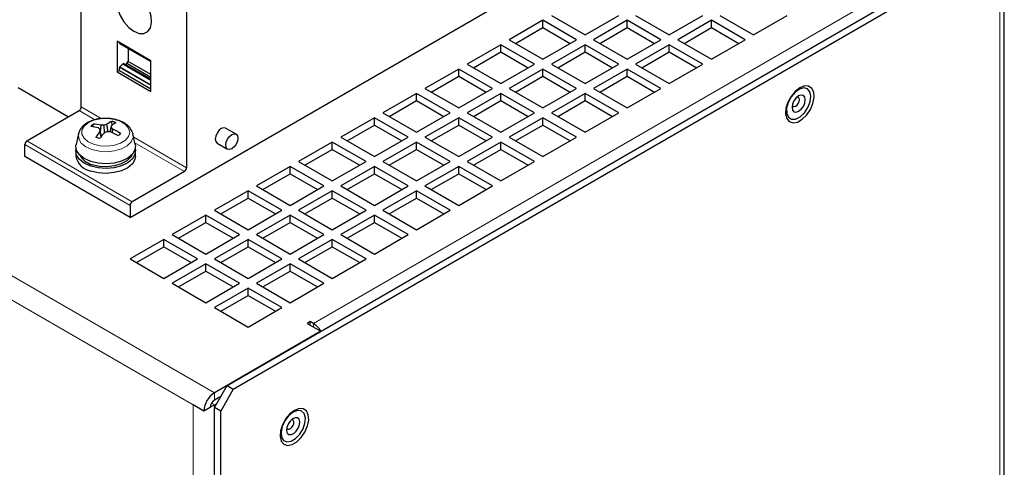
# Model space of a CAD drawing. Header units: millimetres. Extents: x 5 to 418, y 2 to 292.
# Tile 13 of 19: x 278 to 322, y 144 to 164. Entities that reach past the tile are written whole.
import ezdxf

# ---------------------------------------------------------------- set-up
doc = ezdxf.new("R2010")
doc.units = ezdxf.units.MM

msp = doc.modelspace()

# ---------------------------------------------------------------- linework, layer by layer
at = {"color": 7, "linetype": 'Continuous', "lineweight": 18}
for p, q in [((286.2262, 147.0802), (249.0795, 168.5245)), ((285.2834, 146.5358), (249.0795, 167.4359)), ((321.393, 167.055), (321.393, 119.1512)), ((290.6574, 150.1825), (317.0561, 165.4221)), ((283.3789, 161.9075), (281.9741, 162.7184)), ((281.9741, 161.6282), (283.3789, 160.8172)), ((283.3789, 160.8538), (281.9875, 161.6571)), ((280.1734, 159.6965), (280.8773, 159.2902)), ((281.1639, 159.3424), (280.2676, 159.8598)), ((282.5492, 155.6254), (277.8352, 158.3467)), ((284.9817, 157.1385), (282.6137, 158.5054)), ((282.6679, 158.2564), (284.8874, 156.9752)), ((277.7409, 158.1834), (282.455, 155.4621)), ((290.6574, 150.0192), (290.6574, 150.1825)), ((286.2262, 147.0802), (286.2262, 146.7536)), ((285.2834, 99.7208), (285.2834, 146.5358)), ((286.0929, 146.6128), (286.2262, 146.5358)), ((286.2262, 146.5358), (286.2262, 99.7208))]:
    msp.add_line(p, q, dxfattribs=at)
at = {"color": 7, "linetype": 'Continuous', "lineweight": 25}
for p, q in [((280.2676, 159.8598), (280.2676, 167.714)), ((280.2676, 159.8598), (280.2676, 167.7131)), ((286.7919, 147.4067), (321.1101, 167.2182)), ((287.0747, 147.2435), (321.393, 167.055)), ((321.5882, 119.4234), (321.5882, 167.3271)), ((282.455, 154.9177), (301.4431, 165.8793)), ((284.9817, 164.9917), (284.9817, 157.1385)), ((300.934, 163.7349), (299.4255, 162.8641)), ((302.4425, 162.8641), (300.934, 163.7349)), ((300.934, 163.4083), (300.934, 163.7349)), ((301.3111, 163.9526), (302.8196, 163.0818)), ((302.8196, 163.0818), (304.3281, 163.9526)), ((304.7053, 163.7349), (303.1968, 162.8641)), ((306.2138, 162.8641), (304.7053, 163.7349)), ((304.7053, 163.4083), (304.7053, 163.7349)), ((305.0824, 163.9526), (306.5909, 163.0818)), ((306.5909, 163.0818), (308.0994, 163.9526)), ((308.4765, 163.7349), (306.968, 162.8641)), ((309.985, 162.8641), (308.4765, 163.7349)), ((308.4765, 163.4083), (308.4765, 163.7349)), ((308.8536, 163.9526), (310.3621, 163.0818)), ((310.3621, 163.0818), (311.8706, 163.9526)), ((299.7084, 162.7008), (300.934, 163.4083)), ((300.934, 163.4083), (302.1596, 162.7008)), ((303.4797, 162.7008), (304.7053, 163.4083)), ((304.7053, 163.4083), (305.9309, 162.7008)), ((307.2509, 162.7008), (308.4765, 163.4083)), ((308.4765, 163.4083), (309.7021, 162.7008)), ((281.8704, 162.7995), (281.8704, 161.4277)), ((283.3789, 161.9287), (281.8704, 162.7995)), ((281.9741, 162.7184), (281.9741, 162.7396)), ((281.9798, 162.7059), (283.3789, 161.8982)), ((299.0484, 162.6464), (297.5399, 161.7755)), ((300.5569, 161.7755), (299.0484, 162.6464)), ((299.0484, 162.3197), (299.0484, 162.6464)), ((299.4255, 162.8641), (300.934, 161.9932)), ((300.934, 161.9932), (302.4425, 162.8641)), ((302.8196, 162.6464), (301.3111, 161.7755)), ((304.3281, 161.7755), (302.8196, 162.6464)), ((302.8196, 162.3197), (302.8196, 162.6464)), ((303.1968, 162.8641), (304.7053, 161.9932)), ((304.7053, 161.9932), (306.2138, 162.8641)), ((306.5909, 162.6464), (305.0824, 161.7755)), ((308.0994, 161.7755), (306.5909, 162.6464)), ((306.5909, 162.3197), (306.5909, 162.6464)), ((306.968, 162.8641), (308.4765, 161.9932)), ((308.4765, 161.9932), (309.985, 162.8641)), ((282.3607, 162.486), (282.3607, 161.8958)), ((297.8228, 161.6122), (299.0484, 162.3197)), ((299.0484, 162.3197), (300.274, 161.6122)), ((301.594, 161.6122), (302.8196, 162.3197)), ((302.8196, 162.3197), (304.0452, 161.6122)), ((305.3653, 161.6122), (306.5909, 162.3197)), ((306.5909, 162.3197), (307.8165, 161.6122)), ((281.9875, 161.6571), (282.125, 161.7881)), ((282.125, 161.7881), (282.1627, 161.8098)), ((282.125, 161.7881), (283.3789, 161.0642)), ((283.3789, 161.1077), (282.1627, 161.8098)), ((282.2438, 161.763), (282.3041, 161.7978)), ((282.3041, 161.7978), (282.3607, 161.8958)), ((283.3789, 161.1774), (282.3041, 161.7978)), ((283.3789, 161.308), (282.3607, 161.8958)), ((283.3789, 160.5569), (283.3789, 161.9287)), ((297.5399, 161.7755), (299.0484, 160.9047)), ((299.0484, 160.9047), (300.5569, 161.7755)), ((301.3111, 161.7755), (302.8196, 160.9047)), ((302.8196, 160.9047), (304.3281, 161.7755)), ((305.0824, 161.7755), (306.5909, 160.9047)), ((306.5909, 160.9047), (308.0994, 161.7755)), ((281.9741, 161.4876), (281.8704, 161.4277)), ((281.8704, 161.4277), (283.3789, 160.5569)), ((281.9741, 161.4876), (281.9741, 161.6282)), ((281.9741, 161.4876), (283.3789, 160.6766)), ((297.1628, 161.5578), (295.6543, 160.687)), ((298.6713, 160.687), (297.1628, 161.5578)), ((297.1628, 161.2312), (297.1628, 161.5578)), ((300.934, 161.5578), (299.4255, 160.687)), ((302.4425, 160.687), (300.934, 161.5578)), ((300.934, 161.2312), (300.934, 161.5578)), ((304.7053, 161.5578), (303.1968, 160.687)), ((306.2138, 160.687), (304.7053, 161.5578)), ((304.7053, 161.2312), (304.7053, 161.5578)), ((295.9372, 160.5237), (297.1628, 161.2312)), ((297.1628, 161.2312), (298.3884, 160.5237)), ((299.7084, 160.5237), (300.934, 161.2312)), ((300.934, 161.2312), (302.1596, 160.5237)), ((303.4797, 160.5237), (304.7053, 161.2312)), ((304.7053, 161.2312), (305.9309, 160.5237)), ((277.4392, 160.7305), (279.7019, 159.4243)), ((295.2772, 160.4693), (293.7687, 159.5984)), ((296.7857, 159.5984), (295.2772, 160.4693)), ((295.2772, 160.1427), (295.2772, 160.4693)), ((295.6543, 160.687), (297.1628, 159.8161)), ((297.1628, 159.8161), (298.6713, 160.687)), ((299.0484, 160.4693), (297.5399, 159.5984)), ((300.5569, 159.5984), (299.0484, 160.4693)), ((299.0484, 160.1427), (299.0484, 160.4693)), ((299.4255, 160.687), (300.934, 159.8161)), ((300.934, 159.8161), (302.4425, 160.687)), ((302.8196, 160.4693), (301.3111, 159.5984)), ((304.3281, 159.5984), (302.8196, 160.4693)), ((302.8196, 160.1427), (302.8196, 160.4693)), ((303.1968, 160.687), (304.7053, 159.8161)), ((304.7053, 159.8161), (306.2138, 160.687)), ((294.0516, 159.4351), (295.2772, 160.1427)), ((295.2772, 160.1427), (296.5028, 159.4351)), ((297.8228, 159.4351), (299.0484, 160.1427)), ((299.0484, 160.1427), (300.274, 159.4351)), ((301.594, 159.4351), (302.8196, 160.1427)), ((302.8196, 160.1427), (304.0452, 159.4351)), ((277.8352, 158.3467), (280.1734, 159.6965)), ((293.7687, 159.5984), (295.2772, 158.7276)), ((295.2772, 158.7276), (296.7857, 159.5984)), ((297.5399, 159.5984), (299.0484, 158.7276)), ((299.0484, 158.7276), (300.5569, 159.5984)), ((301.3111, 159.5984), (302.8196, 158.7276)), ((302.8196, 158.7276), (304.3281, 159.5984)), ((281.6453, 159.0395), (281.6334, 159.2181)), ((293.3915, 159.3807), (291.8831, 158.5099)), ((294.9, 158.5099), (293.3915, 159.3807)), ((293.3915, 159.0541), (293.3915, 159.3807)), ((297.1628, 159.3807), (295.6543, 158.5099)), ((298.6713, 158.5099), (297.1628, 159.3807)), ((297.1628, 159.0541), (297.1628, 159.3807)), ((300.934, 159.3807), (299.4255, 158.5099)), ((302.4425, 158.5099), (300.934, 159.3807)), ((300.934, 159.0541), (300.934, 159.3807)), ((280.8023, 158.9741), (280.7946, 159.0906)), ((281.1557, 158.5295), (281.1046, 158.7753)), ((281.1752, 158.5537), (281.1058, 158.8634)), ((281.1354, 158.7314), (281.1521, 159.0443)), ((281.3113, 158.7099), (281.294, 159.0498)), ((281.465, 158.7535), (281.417, 159.0846)), ((281.5583, 158.7487), (281.618, 159.0169)), ((281.5758, 158.7456), (281.6169, 158.9411)), ((281.6649, 158.7058), (281.6877, 158.864)), ((282.5736, 158.6848), (282.5811, 158.6555)), ((287.202, 158.6436), (286.7306, 158.9157)), ((292.1659, 158.3466), (293.3915, 159.0541)), ((293.3915, 159.0541), (294.6172, 158.3466)), ((295.9372, 158.3466), (297.1628, 159.0541)), ((297.1628, 159.0541), (298.3884, 158.3466)), ((299.7084, 158.3466), (300.934, 159.0541)), ((300.934, 159.0541), (302.1596, 158.3466)), ((280.1415, 158.6555), (280.0384, 158.1815)), ((280.1415, 158.6555), (280.1452, 158.671)), ((282.6842, 158.1815), (282.5811, 158.6555)), ((286.344, 158.246), (286.8154, 157.9739)), ((291.5059, 158.2922), (289.9974, 157.4213)), ((293.0144, 157.4213), (291.5059, 158.2922)), ((291.5059, 157.9656), (291.5059, 158.2922)), ((291.8831, 158.5099), (293.3915, 157.6391)), ((293.3915, 157.6391), (294.9, 158.5099)), ((295.2772, 158.2922), (293.7687, 157.4213)), ((296.7857, 157.4213), (295.2772, 158.2922)), ((295.2772, 157.9656), (295.2772, 158.2922)), ((295.6543, 158.5099), (297.1628, 157.6391)), ((297.1628, 157.6391), (298.6713, 158.5099)), ((299.0484, 158.2922), (297.5399, 157.4213)), ((300.5569, 157.4213), (299.0484, 158.2922)), ((299.0484, 157.9656), (299.0484, 158.2922)), ((299.4255, 158.5099), (300.934, 157.6391)), ((300.934, 157.6391), (302.4425, 158.5099)), ((277.7409, 157.6391), (277.7409, 158.1834)), ((280.028, 157.8787), (280.028, 157.6609)), ((282.6946, 157.6609), (282.6946, 157.8787)), ((290.2803, 157.258), (291.5059, 157.9656)), ((291.5059, 157.9656), (292.7315, 157.258)), ((294.0516, 157.258), (295.2772, 157.9656)), ((295.2772, 157.9656), (296.5028, 157.258)), ((297.8228, 157.258), (299.0484, 157.9656)), ((299.0484, 157.9656), (300.274, 157.258)), ((282.455, 154.9177), (277.7409, 157.6391)), ((289.9974, 157.4213), (291.5059, 156.5505)), ((291.5059, 156.5505), (293.0144, 157.4213)), ((293.7687, 157.4213), (295.2772, 156.5505)), ((295.2772, 156.5505), (296.7857, 157.4213)), ((297.5399, 157.4213), (299.0484, 156.5505)), ((299.0484, 156.5505), (300.5569, 157.4213)), ((284.8874, 156.9752), (282.5492, 155.6254)), ((289.6203, 157.2036), (288.1118, 156.3328)), ((291.1288, 156.3328), (289.6203, 157.2036)), ((289.6203, 156.877), (289.6203, 157.2036)), ((293.3915, 157.2036), (291.8831, 156.3328)), ((294.9, 156.3328), (293.3915, 157.2036)), ((293.3915, 156.877), (293.3915, 157.2036)), ((297.1628, 157.2036), (295.6543, 156.3328)), ((298.6713, 156.3328), (297.1628, 157.2036)), ((297.1628, 156.877), (297.1628, 157.2036)), ((288.3947, 156.1695), (289.6203, 156.877)), ((289.6203, 156.877), (290.8459, 156.1695)), ((292.1659, 156.1695), (293.3915, 156.877)), ((293.3915, 156.877), (294.6172, 156.1695)), ((295.9372, 156.1695), (297.1628, 156.877)), ((297.1628, 156.877), (298.3884, 156.1695)), ((287.7347, 156.1151), (286.2262, 155.2443)), ((289.2432, 155.2443), (287.7347, 156.1151)), ((287.7347, 155.7885), (287.7347, 156.1151)), ((288.1118, 156.3328), (289.6203, 155.462)), ((289.6203, 155.462), (291.1288, 156.3328)), ((291.5059, 156.1151), (289.9974, 155.2443)), ((293.0144, 155.2443), (291.5059, 156.1151)), ((291.5059, 155.7885), (291.5059, 156.1151)), ((291.8831, 156.3328), (293.3915, 155.462)), ((293.3915, 155.462), (294.9, 156.3328)), ((295.2772, 156.1151), (293.7687, 155.2443)), ((296.7857, 155.2443), (295.2772, 156.1151)), ((295.2772, 155.7885), (295.2772, 156.1151)), ((295.6543, 156.3328), (297.1628, 155.462)), ((297.1628, 155.462), (298.6713, 156.3328)), ((286.5091, 155.081), (287.7347, 155.7885)), ((287.7347, 155.7885), (288.9603, 155.081)), ((290.2803, 155.081), (291.5059, 155.7885)), ((291.5059, 155.7885), (292.7315, 155.081)), ((294.0516, 155.081), (295.2772, 155.7885)), ((295.2772, 155.7885), (296.5028, 155.081)), ((282.455, 155.4621), (282.455, 154.9177)), ((286.2262, 155.2443), (287.7347, 154.3734)), ((287.7347, 154.3734), (289.2432, 155.2443)), ((289.9974, 155.2443), (291.5059, 154.3734)), ((291.5059, 154.3734), (293.0144, 155.2443)), ((293.7687, 155.2443), (295.2772, 154.3734)), ((295.2772, 154.3734), (296.7857, 155.2443)), ((285.8491, 155.0266), (284.3406, 154.1557)), ((287.3576, 154.1557), (285.8491, 155.0266)), ((285.8491, 154.6999), (285.8491, 155.0266)), ((289.6203, 155.0266), (288.1118, 154.1557)), ((291.1288, 154.1557), (289.6203, 155.0266)), ((289.6203, 154.6999), (289.6203, 155.0266)), ((293.3915, 155.0266), (291.8831, 154.1557)), ((294.9, 154.1557), (293.3915, 155.0266)), ((293.3915, 154.6999), (293.3915, 155.0266)), ((284.6235, 153.9924), (285.8491, 154.6999)), ((285.8491, 154.6999), (287.0747, 153.9924)), ((288.3947, 153.9924), (289.6203, 154.6999)), ((289.6203, 154.6999), (290.8459, 153.9924)), ((292.1659, 153.9924), (293.3915, 154.6999)), ((293.3915, 154.6999), (294.6172, 153.9924)), ((283.9635, 153.938), (282.455, 153.0672)), ((285.472, 153.0672), (283.9635, 153.938)), ((283.9635, 153.6114), (283.9635, 153.938)), ((284.3406, 154.1557), (285.8491, 153.2849)), ((285.8491, 153.2849), (287.3576, 154.1557)), ((287.7347, 153.938), (286.2262, 153.0672)), ((289.2432, 153.0672), (287.7347, 153.938)), ((287.7347, 153.6114), (287.7347, 153.938)), ((288.1118, 154.1557), (289.6203, 153.2849)), ((289.6203, 153.2849), (291.1288, 154.1557)), ((291.5059, 153.938), (289.9974, 153.0672)), ((293.0144, 153.0672), (291.5059, 153.938)), ((291.5059, 153.6114), (291.5059, 153.938)), ((291.8831, 154.1557), (293.3915, 153.2849)), ((293.3915, 153.2849), (294.9, 154.1557)), ((282.7379, 152.9039), (283.9635, 153.6114)), ((283.9635, 153.6114), (285.1891, 152.9039)), ((286.5091, 152.9039), (287.7347, 153.6114)), ((287.7347, 153.6114), (288.9603, 152.9039)), ((290.2803, 152.9039), (291.5059, 153.6114)), ((291.5059, 153.6114), (292.7315, 152.9039)), ((282.455, 153.0672), (283.9635, 152.1963)), ((283.9635, 152.1963), (285.472, 153.0672)), ((286.2262, 153.0672), (287.7347, 152.1963)), ((287.7347, 152.1963), (289.2432, 153.0672)), ((289.9974, 153.0672), (291.5059, 152.1963)), ((291.5059, 152.1963), (293.0144, 153.0672)), ((285.8491, 152.8495), (284.3406, 151.9786)), ((284.6235, 151.8153), (285.8491, 152.5228)), ((287.3576, 151.9786), (285.8491, 152.8495)), ((285.8491, 152.5228), (285.8491, 152.8495)), ((285.8491, 152.5228), (287.0747, 151.8153)), ((289.6203, 152.8495), (288.1118, 151.9786)), ((288.3947, 151.8153), (289.6203, 152.5228)), ((291.1288, 151.9786), (289.6203, 152.8495)), ((289.6203, 152.5228), (289.6203, 152.8495)), ((289.6203, 152.5228), (290.8459, 151.8153)), ((284.3406, 151.9786), (285.8491, 151.1078)), ((285.8491, 151.1078), (287.3576, 151.9786)), ((287.7347, 151.7609), (286.2262, 150.8901)), ((289.2432, 150.8901), (287.7347, 151.7609)), ((287.7347, 151.4343), (287.7347, 151.7609)), ((288.1118, 151.9786), (289.6203, 151.1078)), ((289.6203, 151.1078), (291.1288, 151.9786)), ((286.5091, 150.7268), (287.7347, 151.4343)), ((287.7347, 151.4343), (288.9603, 150.7268)), ((286.2262, 150.8901), (287.7347, 150.0192)), ((287.7347, 150.0192), (289.2432, 150.8901)), ((290.516, 150.2642), (290.3746, 150.1825)), ((290.3746, 150.1825), (290.9874, 149.8288)), ((290.6574, 150.1825), (290.516, 150.2642)), ((290.516, 150.1009), (290.516, 150.2642)), ((290.9874, 149.8288), (286.2262, 147.0802)), ((286.2262, 146.4269), (286.7919, 147.4067)), ((287.0747, 147.2435), (286.509, 146.2637)), ((286.7919, 147.4067), (287.0747, 147.2435)), ((286.509, 146.9168), (286.2262, 146.7536)), ((285.7548, 146.2637), (285.2834, 146.5358)), ((286.0376, 146.427), (285.7548, 146.2637)), ((286.2262, 146.5358), (286.3205, 146.5902)), ((286.509, 146.2637), (286.2262, 146.4269)), ((286.2262, 99.8297), (286.2262, 146.4269)), ((286.509, 99.6664), (286.509, 146.2637))]:
    msp.add_line(p, q, dxfattribs=at)
at = {"color": 7, "linetype": 'Continuous', "lineweight": 25, "flags": 128}
for points in [[(282.6247, 163.246), (282.8581, 163.1518), (283.0708, 163.1473), (283.2438, 163.2328), (283.3619, 163.4008), (283.4144, 163.6362), (283.3968, 163.9183), (283.3105, 164.2218), (283.1633, 164.5199), (282.9683, 164.7861), (282.7427, 164.9967), (282.5066, 165.1329), (282.2811, 165.1828), (282.086, 165.1418), (281.9388, 165.0137), (281.8526, 164.8097), (281.8349, 164.548), (281.8875, 164.252), (282.0055, 163.9477), (282.1785, 163.6624), (282.3912, 163.4213), (282.6247, 163.246)], [(312.4363, 160.7194), (312.2281, 160.5592), (312.0425, 160.336), (311.8996, 160.0742), (311.8148, 159.8021), (311.7974, 159.5491), (311.8492, 159.3428), (311.9646, 159.2054), (312.1312, 159.1519), (312.3308, 159.188), (312.5418, 159.3098), (312.7414, 159.5042), (312.908, 159.75), (313.0234, 160.0207), (313.0752, 160.2868), (313.0578, 160.5196), (312.973, 160.6939), (312.8301, 160.7907), (312.6445, 160.7995), (312.4363, 160.7194)], [(312.8873, 160.5434), (312.7777, 160.6747), (312.6147, 160.7163), (312.4202, 160.6626), (312.2206, 160.5208), (312.0427, 160.3101), (311.9107, 160.0589), (311.8422, 159.8013), (311.8467, 159.5718), (311.9234, 159.4016), (312.0621, 159.3137), (312.2439, 159.3199), (312.4444, 159.4193), (312.6364, 159.5986), (312.794, 159.8335), (312.896, 160.0924), (312.9286, 160.3402), (312.8873, 160.5434)], [(312.6563, 160.3), (312.592, 160.3742), (312.4958, 160.393), (312.3821, 160.3536), (312.2685, 160.262), (312.172, 160.1321), (312.1076, 159.9837), (312.0849, 159.8394), (312.1074, 159.7211), (312.1717, 159.6469), (312.268, 159.6281), (312.3816, 159.6674), (312.4953, 159.759), (312.5917, 159.8889), (312.6561, 160.0374), (312.6788, 160.1817), (312.6563, 160.3)], [(312.0947, 159.9323), (312.0974, 159.926), (312.1331, 159.8847), (312.1866, 159.8743), (312.2497, 159.8961), (312.3129, 159.947), (312.3664, 160.0192), (312.4022, 160.1016), (312.4149, 160.1818), (312.4024, 160.2475)], [(312.4024, 160.2475), (312.3666, 160.2888), (312.3131, 160.2992), (312.306, 160.2983)], [(286.5373, 158.8966), (286.4327, 158.8122), (286.344, 158.6925), (286.2847, 158.5559), (286.2639, 158.423), (286.2847, 158.3142), (286.344, 158.246), (286.344, 158.246)], [(286.7306, 158.9157), (286.642, 158.933), (286.5373, 158.8966)], [(287.0087, 158.6245), (287.1134, 158.6608), (287.2021, 158.6436), (287.2613, 158.5754), (287.2821, 158.4666), (287.2613, 158.3337), (287.2021, 158.1971), (287.1134, 158.0774), (287.0087, 157.993), (286.9041, 157.9566), (286.8154, 157.9739), (286.7561, 158.0421), (286.7353, 158.1509), (286.7561, 158.2837), (286.8154, 158.4204), (286.9041, 158.54), (287.0087, 158.6245)], [(280.6896, 157.4206), (280.4038, 157.5499), (280.189, 157.7189), (280.0611, 157.9151), (280.0296, 158.1239), (280.0384, 158.1815)], [(280.6896, 157.2138), (280.4038, 157.343), (280.189, 157.512), (280.0611, 157.7082), (280.0296, 157.9171), (280.0401, 157.9821)], [(282.6842, 158.1815), (282.6896, 158.1522), (282.6715, 157.9428), (282.5563, 157.7441), (282.3524, 157.5706), (282.075, 157.4354), (281.7446, 157.3483), (281.3859, 157.316), (281.0253, 157.3407), (280.6896, 157.4206)], [(282.6825, 157.9821), (282.6896, 157.9453), (282.6715, 157.736), (282.5563, 157.5372), (282.3524, 157.3638), (282.075, 157.2285), (281.7446, 157.1415), (281.3859, 157.1091), (281.0253, 157.1338), (280.6896, 157.2138)], [(282.6946, 157.6609), (282.6715, 157.5182), (282.5563, 157.3195), (282.3524, 157.146), (282.075, 157.0108), (281.7446, 156.9237), (281.3859, 156.8913), (281.0253, 156.9161), (280.6896, 156.996)], [(282.5252, 157.71), (282.4734, 157.6184), (282.3013, 157.4481), (282.0531, 157.3126), (281.7489, 157.2231), (281.4132, 157.1866), (281.0733, 157.2062), (280.7568, 157.2803)], [(289.8089, 146.296), (289.6007, 146.1357), (289.4151, 145.9126), (289.2722, 145.6508), (289.1874, 145.3786), (289.17, 145.1257), (289.2218, 144.9194), (289.3372, 144.782), (289.5037, 144.7284), (289.7034, 144.7645), (289.9144, 144.8864), (290.114, 145.0807), (290.2806, 145.3266), (290.396, 145.5972), (290.4478, 145.8634), (290.4304, 146.0962), (290.3456, 146.2704), (290.2027, 146.3672), (290.017, 146.3761), (289.8089, 146.296)], [(290.2405, 146.157), (290.1172, 146.269), (289.9449, 146.289), (289.7469, 146.2142), (289.5499, 146.0546), (289.3805, 145.832), (289.2616, 145.5762), (289.2093, 145.322), (289.2306, 145.1035), (289.3227, 144.9504), (289.473, 144.8832), (289.6614, 144.9111), (289.8623, 145.0303), (290.0487, 145.2247), (290.1953, 145.4681), (290.2824, 145.7275), (290.2982, 145.9679), (290.2405, 146.157)], [(290.0184, 145.8966), (289.9463, 145.9597), (289.8449, 145.966), (289.7298, 145.9146), (289.6184, 145.8134), (289.5277, 145.6778), (289.4716, 145.5283), (289.4585, 145.3878), (289.4904, 145.2776), (289.5626, 145.2146), (289.664, 145.2082), (289.7791, 145.2596), (289.8905, 145.3608), (289.9811, 145.4965), (290.0373, 145.6459), (290.0504, 145.7864), (290.0184, 145.8966)], [(289.4673, 145.5089), (289.4758, 145.4914), (289.5159, 145.4563), (289.5722, 145.4528), (289.6361, 145.4813), (289.698, 145.5376), (289.7484, 145.6129), (289.7796, 145.696), (289.7869, 145.774), (289.7691, 145.8352)], [(289.7691, 145.8352), (289.729, 145.8703), (289.6786, 145.8749)]]:
    msp.add_lwpolyline(points, dxfattribs=at)
at = {"color": 7, "linetype": 'Continuous', "lineweight": 18, "flags": 128}
for points in [[(280.8202, 158.1928), (281.1177, 158.1246), (281.4369, 158.1099), (281.7494, 158.1503), (282.0274, 158.242), (282.2462, 158.377), (282.3864, 158.5431), (282.4355, 158.7258), (282.3891, 158.9087), (282.2514, 159.0756), (282.0347, 159.2116), (281.7581, 159.3047), (281.4462, 159.3467), (281.1268, 159.3336), (280.8283, 159.2669), (280.5771, 159.1522), (280.3956, 159), (280.2998, 158.8236), (280.2985, 158.6387), (280.3915, 158.4619), (280.5707, 158.3087), (280.8202, 158.1928)], [(282.5811, 158.6555), (282.5846, 158.4965), (282.5006, 158.3004), (282.3243, 158.1259), (282.0701, 157.9871), (281.7583, 157.8953), (281.4145, 157.858), (281.0663, 157.8781), (280.742, 157.9539), (280.4679, 158.0795), (280.2662, 158.2446), (280.1532, 158.4357), (280.138, 158.6375), (280.1415, 158.6555)]]:
    msp.add_lwpolyline(points, dxfattribs=at)
at = {"color": 7, "linetype": 'Continuous', "lineweight": 25}
for centre, radius, start, end in [((281.9877, 162.717), 0.0136, 174.08094, 234.59887), ((282.0168, 161.626), 0.0427, 133.37043, 177.08206), ((280.063, 159.8691), 0.2049, 302.60548, 357.39452), ((282.161, 158.1208), 1.2175, 115.67966, 127.66968), ((282.7004, 157.749), 1.6671, 122.27188, 130.48783), ((280.9158, 156.7938), 2.5283, 69.27887, 73.5097), ((282.0579, 157.7114), 1.8703, 132.48643, 136.93419), ((280.404, 156.3411), 2.6629, 76.29684, 83.80393), ((280.6914, 156.8903), 2.2027, 77.92613, 87.31307), ((283.2166, 157.0734), 2.7124, 141.13659, 148.16158), ((279.2711, 156.9288), 2.6662, 46.51796, 48.58257), ((284.9273, 155.5061), 4.8339, 138.52328, 142.56086), ((286.6392, 158.7473), 5.5347, 178.79782, 179.70956), ((281.3361, 156.1164), 2.9336, 90.82192, 93.59599), ((282.0184, 156.7241), 2.4359, 104.29459, 107.30044), ((282.6412, 155.4023), 3.565, 109.88602, 112.00196), ((281.319, 154.9826), 3.7737, 86.17866, 88.336), ((280.0002, 155.1017), 3.97, 60.94898, 66.70028), ((276.944, 159.0497), 4.6741, 358.66828, 359.59744), ((280.1117, 157.4864), 2.0932, 41.15692, 44.02432), ((280.4909, 156.2911), 2.8376, 57.12628, 65.05371), ((277.9456, 158.1741), 0.2049, 122.60548, 177.39452), ((279.9226, 155.272), 3.3804, 69.81227, 72.9763), ((284.1594, 156.4213), 3.0992, 133.36845, 136.05216), ((280.8297, 157.7971), 0.8132, 189.63709, 260.08145), ((280.9694, 158.1359), 0.8816, 208.88426, 256.0471), ((284.777, 157.1478), 0.2049, 302.60548, 357.39452), ((282.6597, 155.4527), 0.2049, 122.60548, 177.39452), ((290.1484, 149.3665), 0.9617, 28.8568, 58.04537), ((286.7783, 146.2171), 1.0245, 122.60548, 177.39452), ((286.447, 146.4083), 0.4098, 122.60548, 177.39452), ((285.84, 147.2186), 0.7845, 284.74608, 299.49293)]:
    msp.add_arc(centre, radius, start, end, dxfattribs=at)
for points, knots in [([(281.4291, 159.348), (281.3461, 159.3498), (281.1548, 159.3537), (280.8631, 159.296), (280.5763, 159.1866), (280.3536, 159.0292), (280.205, 158.8545), (280.1686, 158.7285), (280.1534, 158.6759)], [0, 0, 0, 0, 0.1431378, 0.3302147, 0.5199661, 0.7145453, 0.8808497, 1, 1, 1, 1]), ([(282.5699, 158.6961), (282.5432, 158.7627), (282.4888, 158.8991), (282.322, 159.068), (282.0995, 159.2086), (281.82, 159.3045), (281.5861, 159.3517), (281.4538, 159.3486), (281.4291, 159.348)], [0, 0, 0, 0, 0.1714875, 0.3510582, 0.5440834, 0.7476631, 0.9528238, 1, 1, 1, 1])]:
    msp.add_open_spline(points, degree=3, knots=knots, dxfattribs=at)

doc.saveas('drawing.dxf')
